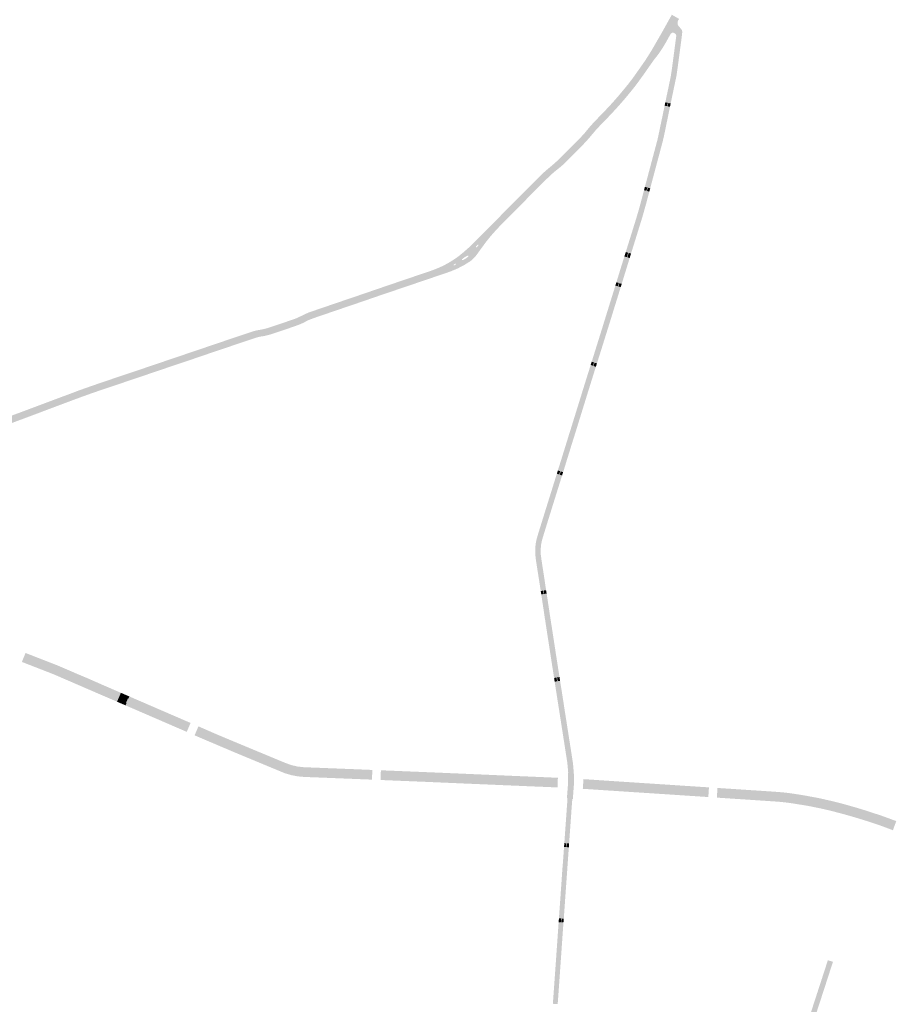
# Model space of a CAD drawing. Header units: metres. Extents: x 124582 to 143330, y 393481 to 406815.
# Tile 49 of 134: x 133019 to 133840, y 395193 to 396115. Entities that reach past the tile are written whole.
import ezdxf

# ---------------------------------------------------------------- set-up
doc = ezdxf.new("R2010")
doc.units = ezdxf.units.M
doc.header["$MEASUREMENT"] = 0
for name, color, linetype, lineweight in [('ir-ARC-asfalt-hoofdwegen-te inspecteren', 5, 'Continuous', 0), ('ir-ARC-beton-hoofdwegen-te inspecteren', 253, 'Continuous', 0), ('ir-ARC-fietspaden naastliggend- te inspecteren', 1, 'Continuous', 0)]:
    doc.layers.add(name, color=color, linetype=linetype, lineweight=lineweight)

msp = doc.modelspace()

# ---------------------------------------------------------------- hatches: boundary and pattern name
at = {"layer": 'ir-ARC-asfalt-hoofdwegen-te inspecteren', "linetype": 'Continuous', "lineweight": 13}
for points in [[(133627.305, 396099.675), (133620.524, 396103.432), (133629.384, 396119.347), (133630.65, 396118.623), (133634.894, 396116.195), (133636.15, 396115.476), (133635.314, 396113.928), (133628.557, 396101.755), (133627.938, 396100.806)], [(133638.351, 396096.307), (133636.092, 396096.611), (133635.526, 396096.695), (133633.222, 396097.029), (133633.523, 396099.314), (133633.362, 396100.681), (133632.494, 396101.749), (133631.106, 396102.456), (133629.74, 396102.439), (133628.557, 396101.755), (133635.314, 396113.928), (133634.779, 396112.33), (133634.815, 396110.645), (133635.419, 396109.072), (133636.519, 396107.795), (133637.843, 396106.365), (133638.875, 396104.713), (133639.126, 396103.67), (133639.096, 396102.598), (133638.614, 396098.025)], [(133604.615, 396065.644), (133599.413, 396069.262), (133602.422, 396073.525), (133604.854, 396077.068), (133607.189, 396080.771), (133609.237, 396084.021), (133610.337, 396085.765), (133617.332, 396097.897), (133619.132, 396101.018), (133620.524, 396103.432), (133627.305, 396099.675), (133623.645, 396093.091), (133621.034, 396088.729), (133618.317, 396084.546), (133615.944, 396081.254), (133612.96, 396077.522), (133608.932, 396071.843)], [(133241.218, 395817.247), (133238.98, 395823.276), (133240.853, 395823.719), (133245.917, 395824.66), (133246.229, 395824.718), (133249.921, 395825.583), (133251.217, 395825.959), (133260.71, 395829.155), (133275.905, 395834.342), (133276.145, 395834.424), (133277.563, 395834.991), (133282.438, 395837.225), (133285.467, 395838.755), (133289.456, 395840.498), (133291.707, 395834.313), (133289.915, 395833.645), (133288.759, 395833.138), (133287.629, 395832.585), (133285.742, 395831.537), (133285.156, 395831.227), (133284.556, 395830.935), (133281.174, 395829.401), (133276.934, 395827.824), (133273.913, 395826.77), (133258.659, 395821.597), (133258.487, 395821.539), (133253.939, 395820.027), (133249.302, 395818.812), (133248.142, 395818.562), (133246.583, 395818.259), (133244.617, 395817.983)], [(133110.231, 395772.989), (133108.129, 395779.201), (133117.857, 395782.495), (133137.749, 395789.169), (133154.488, 395794.853), (133156.719, 395795.608), (133160.624, 395796.931), (133166.054, 395798.77), (133170.926, 395800.421), (133181.67, 395804.049), (133187.736, 395806.12), (133190.75, 395807.137), (133203.654, 395811.508), (133206.068, 395812.339), (133218.882, 395816.662), (133222.861, 395818.004), (133235.935, 395822.415), (133237.619, 395822.934), (133237.904, 395823.022), (133238.98, 395823.276), (133241.218, 395817.247), (133237.312, 395816.006), (133231.005, 395813.853), (133229.15, 395813.238), (133223.204, 395811.229), (133217.976, 395809.462), (133185.062, 395798.34), (133182.219, 395797.327), (133176.163, 395795.299), (133171.21, 395793.621), (133153.528, 395787.651), (133149.299, 395786.226), (133143.579, 395784.284), (133135.621, 395781.565), (133124.21, 395777.723)], [(133110.789, 395478.058), (133088.825, 395487.535), (133080.335, 395491.099), (133070.966, 395495.173), (133060.55, 395499.803), (133051.23, 395503.827), (133021.615, 395515.319), (133023.312, 395519.493), (133033.632, 395515.469), (133043.386, 395511.689), (133052.994, 395507.924), (133062.125, 395504.032), (133082.078, 395495.391), (133090.616, 395491.665), (133104.618, 395485.641), (133112.58, 395482.19)], [(133176.035, 395449.817), (133118.705, 395474.641), (133118.249, 395474.838), (133120.031, 395478.96), (133120.49, 395478.761), (133161.823, 395460.846), (133176.382, 395454.55), (133177.805, 395453.953)], [(133295.06, 395407.392), (133285.161, 395407.779), (133279.897, 395408.201), (133274.699, 395409.132), (133269.616, 395410.561), (133269.023, 395410.756), (133254.102, 395416.818), (133226.541, 395428.265), (133212.964, 395433.936), (133198.411, 395440.075), (133183.399, 395446.624), (133185.156, 395450.731), (133200.084, 395444.239), (133214.68, 395438.072), (133255.017, 395421.29), (133266.857, 395416.385), (133270.519, 395414.994), (133275.089, 395413.664), (133279.765, 395412.778), (133284.505, 395412.343), (133295.846, 395411.882)], [(133348.68, 395405.226), (133347.113, 395405.303), (133317.119, 395406.529), (133295.06, 395407.392), (133295.846, 395411.882), (133348.849, 395409.74)], [(133522.413, 395397.967), (133521.053, 395398.035), (133506.877, 395398.605), (133475.73, 395399.919), (133462.927, 395400.426), (133417.504, 395402.377), (133387.341, 395403.649), (133356.692, 395404.903), (133356.857, 395409.409), (133358.198, 395409.331), (133373.045, 395408.749), (133387.53, 395408.147), (133402.424, 395407.549), (133476.091, 395404.393), (133498.534, 395403.487), (133507.149, 395403.103), (133522.584, 395402.458)], [(133663.716, 395388.964), (133633.214, 395390.981), (133575.669, 395394.719), (133546.182, 395396.654), (133546.515, 395401.149), (133563.127, 395400.025), (133590.87, 395398.201), (133605.337, 395397.283), (133631.596, 395395.569), (133648.766, 395394.441), (133664.014, 395393.392)], [(133837.223, 395357.756), (133835.462, 395358.447), (133830.408, 395360.316), (133815.737, 395365.406), (133809.687, 395367.329), (133803.616, 395369.179), (133790.532, 395372.92), (133788.23, 395373.561), (133781.541, 395375.347), (133779.039, 395375.974), (133776.531, 395376.581), (133765.606, 395379.02), (133756.92, 395380.727), (133748.183, 395382.152), (133743.685, 395382.852), (133739.184, 395383.503), (133730.314, 395384.527), (133729.14, 395384.618), (133724.88, 395384.901), (133701.863, 395386.431), (133686.865, 395387.406), (133671.704, 395388.439), (133672.002, 395392.879), (133702.058, 395390.884), (133724.92, 395389.395), (133733.72, 395388.659), (133743.278, 395387.452), (133752.802, 395385.997), (133757.717, 395385.13), (133762.63, 395384.233), (133771.246, 395382.427), (133779.818, 395380.418), (133784.735, 395379.169), (133789.638, 395377.864), (133789.885, 395377.813), (133797.72, 395375.629), (133798.835, 395375.274), (133802.429, 395374.214), (133804.897, 395373.462), (133818.472, 395369.214), (133830.71, 395364.977), (133835.887, 395363.069), (133837.704, 395362.379), (133838.784, 395361.937)], [(133760.323, 395170.809), (133755.576, 395172.363), (133756.469, 395175.12), (133757.147, 395177.209), (133757.358, 395177.879), (133759.106, 395183.308), (133759.324, 395183.983), (133760.183, 395186.628), (133762.375, 395193.379), (133763.155, 395195.762), (133763.649, 395197.298), (133765.476, 395202.974), (133765.738, 395203.67), (133766.501, 395206.037), (133766.716, 395206.696), (133768.472, 395212.142), (133768.699, 395212.79), (133769.544, 395215.457), (133770.255, 395217.574), (133774.234, 395229.883), (133774.84, 395231.721), (133775.561, 395233.836), (133780.307, 395232.331), (133780.174, 395231.925), (133779.944, 395231.258), (133778.085, 395225.518), (133777.863, 395224.844), (133777.102, 395222.508), (133774.452, 395214.347), (133773.873, 395212.521), (133772.915, 395209.588), (133772.704, 395208.925), (133770.838, 395203.207), (133770.616, 395202.526), (133769.489, 395199.027), (133769.267, 395198.348), (133767.583, 395193.156), (133767.355, 395192.471), (133766.405, 395189.554), (133763.937, 395181.926), (133762.889, 395178.73), (133762.745, 395178.3), (133760.988, 395172.892), (133760.864, 395172.489)]]:
    msp.add_hatch(color=5, dxfattribs=at).paths.add_polyline_path(points)
h = msp.add_hatch(color=5, dxfattribs=at)
h.paths.add_polyline_path([(133434.776, 395884.806), (133429.328, 395892.917), (133430.32, 395893.65), (133434.36, 395896.95), (133439.62, 395901.56), (133442.52, 395904.33), (133453.807, 395915.7), (133470.933, 395933.008), (133504.487, 395966.705), (133508.986, 395971.152), (133511.772, 395973.643), (133517.536, 395978.439), (133517.851, 395978.72), (133523.673, 395983.931), (133524.093, 395984.307), (133527.265, 395987.494), (133539.66, 396000), (133543.284, 396003.718), (133545.493, 396006.026), (133547.587, 396008.329), (133549.787, 396011.003), (133553.375, 396015.326), (133557.193, 396019.449), (133568.03, 396030.708), (133571.568, 396034.49), (133574.715, 396037.95), (133575.057, 396038.326), (133579.501, 396043.445), (133584.587, 396049.495), (133589.317, 396055.317), (133593.088, 396060.301), (133595.439, 396063.632), (133599.413, 396069.262), (133604.615, 396065.644), (133603.892, 396064.606), (133598.748, 396057.45), (133595.226, 396052.726), (133593.651, 396050.679), (133589.274, 396045.311), (133584.841, 396039.992), (133580.808, 396035.355), (133578.775, 396033.068), (133575.559, 396029.558), (133570.393, 396024.03), (133563.271, 396016.632), (133561.513, 396014.843), (133558.476, 396011.61), (133555.61, 396008.225), (133552.003, 396003.905), (133548.48, 396000), (133546.643, 395998.057), (133534.154, 395985.486), (133529.57, 395980.868), (133529.052, 395980.346), (133526.109, 395977.622), (133523.011, 395975.077), (133519.527, 395972.284), (133517.459, 395970.53), (133511.624, 395965.016), (133510.603, 395963.938), (133509.996, 395963.407), (133496.928, 395950.268), (133495.265, 395948.593), (133485.92, 395939.194), (133482.428, 395935.715), (133480.782, 395933.95), (133472.021, 395925.192), (133465.442, 395918.385), (133461.544, 395913.987), (133458.389, 395910.308), (133455.376, 395906.508), (133452.665, 395902.831), (133451.004, 395900.577), (133447.4, 395895.556), (133445.138, 395892.616), (133442.513, 395889.996), (133441.321, 395888.983), (133440.037, 395888.086)])
h.paths.add_polyline_path([(133433.548, 395889.578), (133433.083, 395889.58), (133432.796, 395889.946), (133432.906, 395890.398), (133436.252, 395892.806), (133438.206, 395893.657), (133438.649, 395893.596), (133438.879, 395893.213), (133438.724, 395892.793), (133435.504, 395890.388)], flags=16)
h.paths.add_polyline_path([(133446.422, 395901.52), (133446.078, 395901.824), (133446.134, 395902.28), (133447.558, 395903.788), (133447.956, 395903.953), (133448.283, 395903.674), (133448.182, 395903.255), (133446.867, 395901.631)], flags=16)
h = msp.add_hatch(color=5, dxfattribs=at)
h.paths.add_polyline_path([(133291.707, 395834.313), (133289.456, 395840.498), (133290.092, 395840.739), (133296.404, 395842.894), (133298.704, 395843.679), (133309.782, 395847.468), (133312.628, 395848.441), (133327.42, 395853.495), (133329.319, 395854.126), (133337.521, 395856.917), (133341.046, 395858.126), (133345.118, 395859.523), (133350.096, 395861.231), (133351.791, 395861.812), (133367.756, 395867.276), (133369.476, 395867.86), (133392.73, 395875.76), (133399.263, 395877.979), (133405.799, 395880.203), (133412.275, 395882.868), (133414.058, 395883.703), (133415.829, 395884.577), (133417.796, 395885.603), (133421.107, 395887.449), (133422.541, 395888.331), (133425.368, 395890.122), (133427.228, 395891.363), (133429.328, 395892.917), (133434.776, 395884.806), (133428.486, 395881.55), (133421.945, 395878.834), (133415.151, 395876.503), (133396.202, 395870.054), (133394.497, 395869.476), (133372.088, 395861.881), (133369.335, 395860.95), (133352.764, 395855.321), (133343.123, 395851.974), (133339.386, 395850.692), (133323.217, 395845.186), (133317.107, 395843.105), (133294.63, 395835.417)])
h.paths.add_polyline_path([(133425.155, 395884.597), (133424.966, 395884.929), (133425.164, 395885.257), (133426.942, 395886.277), (133427.44, 395886.14), (133427.361, 395885.629), (133425.538, 395884.599)], flags=16)
h = msp.add_hatch(color=5, dxfattribs=at)
h.paths.add_polyline_path([(132956.874, 395713.59), (132954.229, 395717.38), (132951.433, 395721.373), (132952.6, 395721.931), (132953.79, 395722.453), (132954.759, 395722.83), (132961.066, 395725.182), (132971.662, 395729.119), (132973.988, 395729.998), (133000, 395739.721), (133010.201, 395743.511), (133013.604, 395744.79), (133020.569, 395747.365), (133056.92, 395761.007), (133062.465, 395763.038), (133074.865, 395767.728), (133087.283, 395772.101), (133098.849, 395776.067), (133108.129, 395779.201), (133110.231, 395772.989), (133108.106, 395772.269), (133102.635, 395770.479), (133086.819, 395765.075), (133084.961, 395764.397), (133077.59, 395761.754), (133070.238, 395759.052), (133061.295, 395755.692), (133058.019, 395754.462), (133050.779, 395751.742), (133043.769, 395749.123), (133037.494, 395746.744), (133035.648, 395746.059), (133034.849, 395745.743), (133012.186, 395737.272), (133008.757, 395736.01), (133006.427, 395735.152), (133000, 395732.751), (132993.632, 395730.38), (132988.617, 395728.503), (132972.173, 395722.381), (132968.495, 395720.693), (132964.904, 395718.825), (132960.809, 395716.33)])
h.paths.add_polyline_path([(132954.533, 395717.178), (132954.229, 395717.38), (132954.148, 395717.759), (132954.357, 395718.085), (132956.938, 395719.649), (132957.369, 395719.688), (132957.598, 395719.321), (132957.374, 395718.951), (132954.893, 395717.232)], flags=16)
at = {"layer": 'ir-ARC-beton-hoofdwegen-te inspecteren', "linetype": 'Continuous', "lineweight": 13}
msp.add_hatch(color=252, dxfattribs=at).paths.add_polyline_path([(133520.527, 395192.83), (133520.017, 395192.869), (133525.415, 395269.294), (133525.679, 395272.975), (133530.465, 395339.8), (133530.721, 395343.372), (133533.595, 395384.166), (133533.902, 395388.566), (133534.697, 395399.983), (133534.777, 395401.93), (133534.726, 395409.1), (133534.398, 395413.802), (133533.837, 395418.482), (133525.247, 395473.935), (133521.954, 395495.076), (133521.413, 395498.55), (133519.274, 395512.283), (133513.59, 395549.133), (133509.351, 395576.809), (133508.866, 395579.976), (133505.405, 395602.568), (133504.266, 395610.118), (133503.726, 395615.242), (133503.802, 395620.394), (133504.493, 395625.499), (133505.788, 395630.486), (133512.455, 395651.978), (133523.906, 395688.773), (133524.858, 395691.83), (133529.322, 395706.172), (133555.577, 395790.581), (133556.536, 395793.65), (133568.133, 395830.755), (133578.753, 395865.055), (133579.702, 395868.12), (133585.859, 395888.005), (133587.194, 395892.301), (133588.485, 395896.455), (133598.385, 395928.316), (133602.813, 395944.038), (133605.58, 395954.435), (133606.4, 395957.516), (133618.22, 396001.923), (133619.292, 396006.821), (133624.91, 396033.677), (133625.574, 396036.855), (133627.679, 396046.925), (133629.943, 396057.756), (133630.902, 396062.624), (133631.653, 396067.529), (133635.526, 396096.695), (133636.092, 396096.611), (133632.19, 396067.465), (133631.459, 396062.539), (133630.465, 396057.659), (133628.192, 396046.807), (133626.086, 396036.748), (133625.42, 396033.57), (133619.871, 396006.689), (133618.759, 396001.798), (133606.929, 395957.377), (133606.106, 395954.286), (133603.355, 395943.956), (133601.236, 395936.027), (133598.898, 395928.16), (133589.007, 395896.292), (133587.717, 395892.137), (133586.383, 395887.838), (133580.233, 395867.957), (133579.284, 395864.891), (133568.64, 395830.484), (133557.073, 395793.481), (133556.109, 395790.398), (133529.985, 395706.386), (133525.399, 395691.652), (133524.447, 395688.593), (133513.004, 395651.816), (133506.31, 395630.324), (133505.042, 395625.395), (133504.359, 395620.351), (133504.27, 395615.262), (133504.776, 395610.198), (133509.411, 395580.06), (133509.898, 395576.89), (133514.143, 395549.23), (133519.835, 395512.326), (133521.963, 395498.639), (133522.502, 395495.168), (133525.776, 395474.109), (133534.372, 395418.527), (133534.928, 395413.78), (133535.254, 395409.012), (133535.313, 395401.896), (133535.241, 395399.958), (133534.423, 395388.523), (133534.055, 395383.387), (133531.225, 395343.335), (133530.969, 395339.767), (133526.18, 395272.941), (133525.916, 395269.269)])
at = {"layer": 'ir-ARC-fietspaden naastliggend- te inspecteren', "linetype": 'Continuous', "lineweight": 30}
for points in [[(133625.574, 396036.855), (133623.311, 396037.325), (133624.371, 396042.427), (133625.439, 396047.442), (133626.1, 396050.543), (133627.349, 396056.595), (133628.411, 396061.732), (133629.22, 396066.914), (133630.085, 396073.361), (133631.287, 396082.315), (133633.222, 396097.029), (133635.526, 396096.695), (133631.653, 396067.529), (133630.902, 396062.624), (133629.943, 396057.756), (133627.679, 396046.925)], [(133628.334, 396036.281), (133626.086, 396036.748), (133628.192, 396046.807), (133630.465, 396057.659), (133631.459, 396062.539), (133632.19, 396067.465), (133636.092, 396096.611), (133638.351, 396096.307), (133638.088, 396094.099), (133638.002, 396093.592), (133635.297, 396073.186), (133633.86, 396062.916), (133633.38, 396060.419), (133632.645, 396056.909), (133631.716, 396052.471), (133630.422, 396046.293), (133630.152, 396044.989), (133628.912, 396039.052), (133628.517, 396037.176)], [(133606.4, 395957.516), (133604.147, 395958.11), (133605.635, 395963.506), (133607.947, 395972.252), (133608.976, 395976.054), (133610.403, 395981.491), (133611.7, 395986.332), (133615.755, 396001.569), (133616.397, 396004.217), (133617.31, 396008.593), (133618.453, 396014.055), (133619.41, 396018.606), (133621.012, 396026.301), (133622.111, 396031.539), (133622.639, 396034.155), (133624.91, 396033.677), (133619.292, 396006.821), (133618.22, 396001.923)], [(133609.163, 395956.788), (133606.929, 395957.377), (133618.759, 396001.798), (133619.871, 396006.689), (133625.42, 396033.57), (133627.667, 396033.097), (133625.05, 396020.377), (133623.088, 396010.837), (133621.844, 396004.846), (133620.786, 396000.449), (133620.472, 395999.283), (133618.116, 395990.39), (133612.902, 395970.917), (133609.441, 395957.868)], [(133588.485, 395896.455), (133586.274, 395897.143), (133596.158, 395928.879), (133598.847, 395938.043), (133601.035, 395946.217), (133603.109, 395954.1), (133603.35, 395955.068), (133605.58, 395954.435), (133602.813, 395944.038), (133598.385, 395928.316)], [(133591.198, 395895.61), (133589.007, 395896.292), (133598.898, 395928.16), (133601.236, 395936.027), (133603.355, 395943.956), (133606.106, 395954.286), (133608.325, 395953.656), (133607.008, 395948.756), (133606.301, 395946.123), (133605.967, 395944.836), (133605.528, 395943.144), (133601.898, 395930.14), (133594.466, 395906.147), (133592.622, 395900.236)], [(133605.58, 395954.435), (133603.35, 395955.068), (133604.061, 395957.799), (133604.147, 395958.11), (133606.4, 395957.516)], [(133579.702, 395868.12), (133577.479, 395868.807), (133578.999, 395873.641), (133579.691, 395875.961), (133582.088, 395883.694), (133583.346, 395887.753), (133584.294, 395890.811), (133584.978, 395892.995), (133587.194, 395892.301), (133585.859, 395888.005)], [(133582.472, 395867.265), (133580.233, 395867.957), (133586.383, 395887.838), (133587.717, 395892.137), (133589.917, 395891.448), (133587.416, 395883.322), (133583.962, 395872.194), (133583.901, 395871.882)], [(133556.536, 395793.65), (133554.351, 395794.339), (133557.713, 395805.097), (133558.115, 395806.342), (133563.382, 395823.219), (133564.995, 395828.421), (133565.903, 395831.424), (133575.5, 395862.33), (133576.527, 395865.739), (133578.753, 395865.055), (133568.133, 395830.755)], [(133559.259, 395792.792), (133557.073, 395793.481), (133568.64, 395830.484), (133579.284, 395864.891), (133581.516, 395864.205), (133581.386, 395863.798), (133580.437, 395860.774), (133579.614, 395858.062), (133577.396, 395850.888), (133575.598, 395845.127), (133570.805, 395829.625), (133563.229, 395805.382), (133559.755, 395794.362)], [(133524.858, 395691.83), (133522.686, 395692.548), (133526.664, 395705.31), (133527.868, 395709.19), (133529.249, 395713.643), (133530.078, 395716.315), (133531.346, 395720.356), (133532.611, 395724.569), (133534.681, 395731.065), (133536.586, 395737.227), (133536.97, 395738.476), (133543.837, 395760.602), (133546.752, 395770.098), (133546.934, 395770.648), (133549.627, 395779.285), (133552.3, 395787.77), (133553.182, 395790.669), (133553.394, 395791.331), (133555.577, 395790.581), (133529.322, 395706.172)], [(133527.595, 395690.926), (133525.399, 395691.652), (133529.985, 395706.386), (133556.109, 395790.398), (133558.264, 395789.658), (133554.824, 395778.698), (133553.877, 395775.617), (133552.083, 395769.818), (133551.42, 395767.761), (133547.87, 395756.306), (133547.218, 395754.201), (133543.671, 395742.709), (133543.013, 395740.63), (133539.646, 395729.687), (133534.975, 395714.859), (133533.843, 395711.066), (133532.64, 395707.247), (133531.812, 395704.642), (133528.773, 395694.645)], [(133512.455, 395651.978), (133510.249, 395652.631), (133510.865, 395654.636), (133512.822, 395660.918), (133515.201, 395668.532), (133517.327, 395675.315), (133518.527, 395679.212), (133521.408, 395688.451), (133521.734, 395689.497), (133523.906, 395688.773)], [(133515.188, 395651.169), (133513.004, 395651.816), (133524.447, 395688.593), (133526.626, 395687.867), (133517.572, 395658.866), (133517.094, 395657.385), (133515.903, 395653.428)], [(133505.788, 395630.486), (133503.592, 395631.168), (133505.085, 395635.995), (133506.944, 395642.006), (133508.196, 395646.055), (133510.249, 395652.631), (133512.455, 395651.978)], [(133508.548, 395629.629), (133506.31, 395630.324), (133513.004, 395651.816), (133515.188, 395651.169), (133513.174, 395644.732), (133512.047, 395641.076), (133510.66, 395636.577), (133509.835, 395633.9)], [(133506.632, 395579.629), (133506.576, 395579.986), (133505.045, 395589.905), (133503.287, 395601.046), (133502.056, 395609.199), (133501.459, 395614.323), (133501.447, 395619.481), (133502.019, 395624.608), (133502.7, 395627.913), (133503.592, 395631.168), (133505.788, 395630.486), (133504.493, 395625.499), (133503.802, 395620.394), (133503.726, 395615.242), (133504.266, 395610.118), (133505.405, 395602.568), (133508.866, 395579.976)], [(133509.411, 395580.06), (133504.776, 395610.198), (133504.27, 395615.262), (133504.359, 395620.351), (133505.042, 395625.395), (133506.31, 395630.324), (133508.548, 395629.629), (133507.795, 395627.131), (133507.043, 395623.478), (133506.578, 395618.79), (133506.643, 395614.079), (133507.239, 395609.406), (133507.865, 395605.268), (133508.535, 395600.908), (133510.134, 395590.641), (133511.573, 395580.897), (133511.634, 395580.405)], [(133511.32, 395548.734), (133510.761, 395552.443), (133510.546, 395553.622), (133509.285, 395562.193), (133507.196, 395576.04), (133507.127, 395576.482), (133509.351, 395576.809), (133513.59, 395549.133)], [(133509.898, 395576.89), (133509.411, 395580.06), (133511.634, 395580.405), (133512.028, 395578.079), (133512.165, 395577.224)], [(133514.143, 395549.23), (133509.898, 395576.89), (133512.165, 395577.224), (133512.265, 395576.548), (133512.691, 395573.685), (133512.989, 395571.854), (133514.529, 395561.729), (133514.746, 395560.282), (133515.967, 395552.126), (133516.375, 395549.622)], [(133519.145, 395498.183), (133517.02, 395511.834), (133511.32, 395548.734), (133513.59, 395549.133), (133519.274, 395512.283), (133521.413, 395498.55)], [(133521.963, 395498.639), (133519.835, 395512.326), (133514.143, 395549.23), (133516.375, 395549.622), (133516.516, 395548.757), (133519.069, 395532.261), (133519.966, 395526.336), (133520.573, 395522.393), (133520.611, 395522.054), (133524.207, 395499.003)], [(133112.58, 395482.19), (133104.618, 395485.641), (133090.616, 395491.665), (133082.078, 395495.391), (133062.125, 395504.032), (133052.994, 395507.924), (133043.386, 395511.689), (133033.632, 395515.469), (133023.312, 395519.493), (133024.176, 395521.588), (133024.407, 395521.508), (133053.924, 395510.009), (133073.708, 395501.502), (133075.769, 395500.637), (133081.869, 395498.077), (133095.732, 395491.971), (133107.306, 395486.957), (133113.49, 395484.289)], [(133109.883, 395475.968), (133107.469, 395477.008), (133091.661, 395483.814), (133050.537, 395501.61), (133020.729, 395513.216), (133021.615, 395515.319), (133051.23, 395503.827), (133060.55, 395499.803), (133070.966, 395495.173), (133080.335, 395491.099), (133088.825, 395487.535), (133110.789, 395478.058)], [(133533.902, 395388.566), (133531.393, 395388.769), (133531.788, 395394.033), (133532.092, 395397.598), (133532.28, 395402.089), (133532.221, 395407.509), (133532.138, 395409.48), (133532.353, 395409.497), (133532.318, 395410.149), (133531.48, 395419.116), (133530.203, 395427.339), (133530.119, 395427.795), (133528.416, 395438.766), (133526.855, 395448.858), (133526.436, 395451.282), (133525.834, 395455.258), (133525.643, 395456.545), (133522.082, 395479.254), (133521.515, 395482.947), (133521.456, 395483.258), (133519.676, 395494.695), (133521.954, 395495.076), (133525.247, 395473.935), (133533.837, 395418.482), (133534.398, 395413.802), (133534.726, 395409.1), (133534.777, 395401.93), (133534.697, 395399.983)], [(133536.945, 395388.319), (133534.423, 395388.523), (133535.241, 395399.958), (133535.313, 395401.896), (133535.254, 395409.012), (133534.928, 395413.78), (133534.372, 395418.527), (133525.776, 395474.109), (133522.502, 395495.168), (133524.743, 395495.543), (133524.978, 395493.965), (133526.523, 395484.433), (133526.573, 395484.059), (133528.44, 395472.073), (133528.476, 395471.664), (133530.824, 395456.693), (133535.312, 395428.015), (133536.665, 395419.246), (133536.757, 395418.733), (133537.156, 395414.688), (133537.43, 395410.852), (133537.524, 395408.632), (133537.731, 395408.643), (133537.779, 395407.658), (133537.844, 395405.621), (133537.839, 395401.736), (133537.621, 395397.233), (133537.547, 395396.298)], [(133177.805, 395453.953), (133176.382, 395454.55), (133161.823, 395460.846), (133120.49, 395478.761), (133121.398, 395480.861), (133136.574, 395474.296), (133141.165, 395472.306), (133178.72, 395456.055)], [(133294.664, 395405.13), (133289.053, 395405.335), (133285.083, 395405.48), (133284.294, 395405.555), (133278.912, 395406.068), (133273.178, 395407.157), (133267.583, 395408.816), (133265.892, 395409.417), (133264.348, 395410.059), (133257.297, 395412.99), (133252.506, 395414.982), (133220.492, 395428.288), (133216.771, 395429.859), (133190.695, 395440.95), (133182.479, 395444.493), (133183.399, 395446.624), (133198.411, 395440.075), (133212.964, 395433.936), (133226.541, 395428.265), (133254.102, 395416.818), (133269.023, 395410.756), (133269.616, 395410.561), (133274.699, 395409.132), (133279.897, 395408.201), (133285.161, 395407.779), (133295.06, 395407.392)], [(133295.846, 395411.882), (133284.505, 395412.343), (133279.765, 395412.778), (133275.089, 395413.664), (133270.519, 395414.994), (133266.857, 395416.385), (133255.017, 395421.29), (133214.68, 395438.072), (133200.084, 395444.239), (133185.156, 395450.731), (133186.091, 395452.888), (133187.653, 395452.174), (133197.164, 395448.022), (133201.383, 395446.181), (133210.47, 395442.327), (133212.318, 395441.555), (133220.18, 395438.269), (133223.443, 395436.906), (133256.7, 395423.087), (133267.647, 395418.542), (133273.252, 395416.545), (133279.053, 395415.223), (133284.969, 395414.594), (133296.244, 395414.156)], [(133348.849, 395409.74), (133295.846, 395411.882), (133296.244, 395414.156), (133334.478, 395412.652), (133344.882, 395412.208), (133348.932, 395412.059)], [(133522.584, 395402.458), (133507.149, 395403.103), (133498.534, 395403.487), (133476.091, 395404.393), (133402.424, 395407.549), (133387.53, 395408.147), (133373.045, 395408.749), (133358.198, 395409.331), (133356.857, 395409.409), (133356.947, 395411.725), (133405.873, 395409.72), (133415.9, 395409.294), (133451.454, 395407.767), (133463.184, 395407.246), (133483.796, 395406.362), (133488.988, 395406.153), (133521.633, 395404.752), (133522.695, 395404.705)], [(133348.596, 395402.97), (133294.664, 395405.13), (133295.06, 395407.392), (133317.119, 395406.529), (133347.113, 395405.303), (133348.68, 395405.226)], [(133522.32, 395395.662), (133497.15, 395396.706), (133481.526, 395397.361), (133467.461, 395397.96), (133457.308, 395398.396), (133433.173, 395399.411), (133427.886, 395399.652), (133415.309, 395400.177), (133400.455, 395400.844), (133390.923, 395401.221), (133356.596, 395402.627), (133356.692, 395404.903), (133387.341, 395403.649), (133417.504, 395402.377), (133462.927, 395400.426), (133475.73, 395399.919), (133506.877, 395398.605), (133521.053, 395398.035), (133522.413, 395397.967)], [(133664.014, 395393.392), (133648.766, 395394.441), (133631.596, 395395.569), (133605.337, 395397.283), (133590.87, 395398.201), (133563.127, 395400.025), (133546.515, 395401.149), (133546.697, 395403.44), (133547.82, 395403.366), (133562.419, 395402.397), (133575.52, 395401.517), (133589.361, 395400.608), (133599.227, 395399.961), (133603.623, 395399.672), (133609.047, 395399.316), (133619.57, 395398.636), (133633.56, 395397.702), (133651.442, 395396.543), (133657.406, 395396.154), (133659.125, 395396.041), (133664.17, 395395.712)], [(133663.561, 395386.661), (133633.459, 395388.643), (133607.783, 395390.334), (133602.258, 395390.679), (133548.213, 395394.235), (133546.02, 395394.363), (133546.182, 395396.654), (133575.669, 395394.719), (133633.214, 395390.981), (133663.716, 395388.964)], [(133838.784, 395361.937), (133837.704, 395362.379), (133835.887, 395363.069), (133830.71, 395364.977), (133818.472, 395369.214), (133804.897, 395373.462), (133802.429, 395374.214), (133798.835, 395375.274), (133797.72, 395375.629), (133789.885, 395377.813), (133789.638, 395377.864), (133784.735, 395379.169), (133779.818, 395380.418), (133771.246, 395382.427), (133762.63, 395384.233), (133757.717, 395385.13), (133752.802, 395385.997), (133743.278, 395387.452), (133733.72, 395388.659), (133724.92, 395389.395), (133702.058, 395390.884), (133672.002, 395392.879), (133672.157, 395395.179), (133679.799, 395394.678), (133684.521, 395394.368), (133689.85, 395394.019), (133699.924, 395393.354), (133720.95, 395391.971), (133724.94, 395391.676), (133729.896, 395391.348), (133733.897, 395390.981), (133737.13, 395390.617), (133739.626, 395390.34), (133746.738, 395389.256), (133753.844, 395388.129), (133767.515, 395385.573), (133780.981, 395382.51), (133786.523, 395381.109), (133788.544, 395380.559), (133795.535, 395378.632), (133801.154, 395377.026), (133802.455, 395376.636), (133804.524, 395376.015), (133812.351, 395373.595), (133825.711, 395369.204), (133838.984, 395364.36), (133839.604, 395364.132)], [(133530.721, 395343.372), (133528.719, 395343.519), (133529.549, 395354.975), (133530.952, 395374.969), (133531.704, 395385.307), (133531.199, 395385.33), (133531.393, 395388.769), (133533.902, 395388.566), (133533.595, 395384.166)], [(133533.194, 395343.191), (133531.225, 395343.335), (133534.055, 395383.387), (133534.423, 395388.523), (133536.945, 395388.319), (133536.856, 395387.266), (133536.689, 395384.954), (133536.205, 395384.994), (133535.432, 395374.678), (133534.03, 395354.697)], [(133836.417, 395355.599), (133836.126, 395355.722), (133832.447, 395357.115), (133826.616, 395359.263), (133824.374, 395360.062), (133819.725, 395361.664), (133815.056, 395363.204), (133810.381, 395364.712), (133800.916, 395367.612), (133800.502, 395367.717), (133797.286, 395368.66), (133793.636, 395369.706), (133791.351, 395370.334), (133786.584, 395371.644), (133781.537, 395372.957), (133776.479, 395374.221), (133771.988, 395375.269), (133767.484, 395376.263), (133758.667, 395378.061), (133754.248, 395378.831), (133743.477, 395380.563), (133738.731, 395381.278), (133737.757, 395381.397), (133732.735, 395381.961), (133729.238, 395382.281), (133724.793, 395382.603), (133722.785, 395382.707), (133720.282, 395382.906), (133679.625, 395385.587), (133676.388, 395385.801), (133671.548, 395386.118), (133671.704, 395388.439), (133686.865, 395387.406), (133701.863, 395386.431), (133724.88, 395384.901), (133729.14, 395384.618), (133730.314, 395384.527), (133739.184, 395383.503), (133743.685, 395382.852), (133748.183, 395382.152), (133756.92, 395380.727), (133765.606, 395379.02), (133776.531, 395376.581), (133779.039, 395375.974), (133781.541, 395375.347), (133788.23, 395373.561), (133790.532, 395372.92), (133803.616, 395369.179), (133809.687, 395367.329), (133815.737, 395365.406), (133830.408, 395360.316), (133835.462, 395358.447), (133837.223, 395357.756)], [(133525.679, 395272.975), (133523.674, 395273.112), (133526.034, 395306.474), (133526.694, 395316.29), (133527.199, 395322.997), (133527.512, 395326.491), (133528.459, 395339.932), (133530.465, 395339.8)], [(133528.214, 395272.801), (133526.18, 395272.941), (133530.969, 395339.767), (133532.944, 395339.636), (133529.824, 395295.577), (133528.323, 395274.138)], [(133520.017, 395192.872), (133517.994, 395193.039), (133518.104, 395194.427), (133520.353, 395225.932), (133523.395, 395269.396), (133525.415, 395269.294)], [(133522.504, 395192.68), (133520.527, 395192.83), (133525.916, 395269.269), (133527.917, 395269.168), (133527.018, 395256.552), (133525.571, 395235.675), (133523.35, 395204.39)]]:
    msp.add_hatch(color=1, dxfattribs=at).paths.add_polyline_path(points)

# ---------------------------------------------------------------- linework, layer by layer
at = {"layer": 'ir-ARC-asfalt-hoofdwegen-te inspecteren', "color": 5, "linetype": 'Continuous', "lineweight": 13}
msp.add_solid([(133120.031, 395478.96), (133112.58, 395482.19), (133118.249, 395474.838), (133110.789, 395478.058)], dxfattribs=at)
at = {"layer": 'ir-ARC-fietspaden naastliggend- te inspecteren', "color": 1, "linetype": 'Continuous', "lineweight": 30}
for points in [[(133624.91, 396033.677), (133625.574, 396036.855), (133622.639, 396034.155), (133623.311, 396037.325)], [(133588.485, 395896.455), (133587.194, 395892.301), (133586.274, 395897.143), (133584.978, 395892.995)], [(133589.007, 395896.292), (133591.198, 395895.61), (133587.717, 395892.137), (133589.917, 395891.448)], [(133579.702, 395868.12), (133577.479, 395868.807), (133578.753, 395865.055), (133576.527, 395865.739)], [(133509.351, 395576.809), (133508.866, 395579.976), (133507.127, 395576.482), (133506.632, 395579.629)], [(133522.502, 395495.168), (133524.743, 395495.543), (133521.963, 395498.639), (133524.207, 395499.003)], [(133120.031, 395478.96), (133120.941, 395481.059), (133112.58, 395482.19), (133113.49, 395484.289)], [(133118.249, 395474.838), (133117.338, 395472.736), (133118.705, 395474.641), (133117.795, 395472.538)], [(133175.114, 395447.727), (133176.035, 395449.817), (133117.795, 395472.538), (133118.705, 395474.641)], [(133120.941, 395481.059), (133120.031, 395478.96), (133121.398, 395480.861), (133120.49, 395478.761)], [(133528.459, 395339.932), (133530.465, 395339.8), (133528.719, 395343.519), (133530.721, 395343.372)], [(133532.944, 395339.636), (133533.194, 395343.191), (133530.969, 395339.767), (133531.225, 395343.335)], [(133525.415, 395269.294), (133525.679, 395272.975), (133523.395, 395269.396), (133523.674, 395273.112)]]:
    msp.add_solid(points, dxfattribs=at)
at = {"layer": 'ir-ARC-fietspaden naastliggend- te inspecteren', "color": 1, "linetype": 'Continuous', "lineweight": 30, "extrusion": (0, 0, -1)}
for points in [[(-133626.086, 396036.748), (-133625.42, 396033.57), (-133628.334, 396036.281), (-133627.667, 396033.097)], [(-133608.325, 395953.656), (-133609.163, 395956.788), (-133606.106, 395954.286), (-133606.929, 395957.377)], [(-133580.233, 395867.957), (-133579.284, 395864.891), (-133582.472, 395867.265), (-133581.516, 395864.205)], [(-133556.536, 395793.65), (-133554.351, 395794.339), (-133555.577, 395790.581), (-133553.394, 395791.331)], [(-133556.109, 395790.398), (-133558.264, 395789.658), (-133557.073, 395793.481), (-133559.259, 395792.792)], [(-133521.734, 395689.497), (-133523.906, 395688.773), (-133522.686, 395692.548), (-133524.858, 395691.83)], [(-133526.626, 395687.867), (-133527.595, 395690.926), (-133524.447, 395688.593), (-133525.399, 395691.652)], [(-133521.954, 395495.076), (-133521.413, 395498.55), (-133519.676, 395494.695), (-133519.145, 395498.183)], [(-133118.249, 395474.838), (-133110.789, 395478.058), (-133117.338, 395472.736), (-133109.883, 395475.968)], [(-133527.917, 395269.168), (-133528.214, 395272.801), (-133525.916, 395269.269), (-133526.18, 395272.941)]]:
    msp.add_solid(points, dxfattribs=at)

doc.saveas('drawing.dxf')
